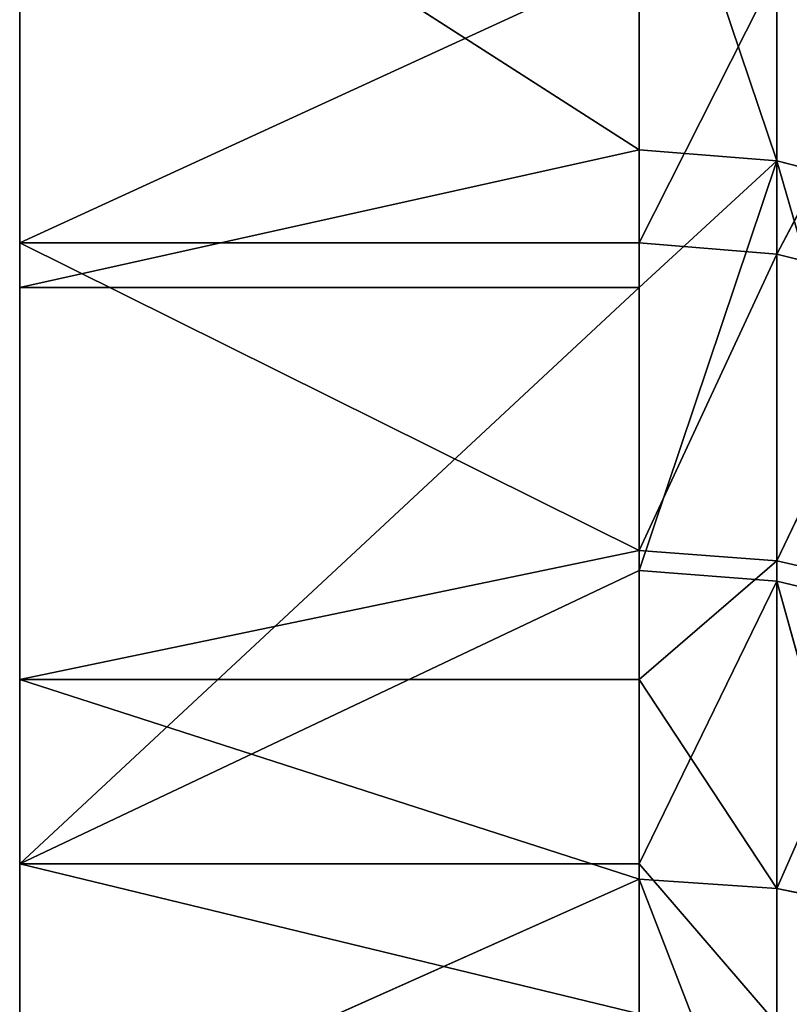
# Model space of a CAD drawing. Extents: x 659 to 1111, y 0 to 289.
# Tile 198 of 208: x 1109.41 to 1110.65, y 20.83 to 22.42. Entities that reach past the tile are written whole.
import ezdxf

# ---------------------------------------------------------------- set-up
doc = ezdxf.new("R2010")
doc.units = 0
doc.header["$LTSCALE"] = 25.4
doc.layers.get('0').update_dxf_attribs({"color": 13, "linetype": 'CONTINUOUS'})

# ---------------------------------------------------------------- blocks, each defined once
blk = doc.blocks.new('GIOTTO-LED-S-8168_STL')
at = {"color": 44}
for p, q in [((452.4546, 23.2147, 272.6554), (452.4546, 13.8344, 265.5749)), ((452.4546, 23.2147, 272.6554), (452.4546, 13.8344, 265.5749)), ((452.4546, 23.2129, 273.6108), (452.4546, 13.5742, 265.6829)), ((452.4546, 13.5312, 265.694), (452.4546, 23.2129, 273.6108)), ((452.4546, 13.3194, 265.7751), (452.4546, 23.2129, 273.6108)), ((452.4546, 13.5312, 265.694), (452.4546, 23.2129, 273.6108)), ((452.4546, 13.3194, 265.7751), (452.4546, 23.2129, 273.6108)), ((452.4546, 13.1314, 265.9018), (452.4546, 23.2129, 273.6108)), ((452.4546, 13.1314, 265.9018), (452.4546, 23.2129, 273.6108)), ((452.4546, 12.1923, 266.7652), (452.4546, 23.2129, 273.6108)), ((452.4546, 11.3191, 267.6953), (452.4546, 23.2129, 273.6108)), ((452.4546, 12.1923, 266.7652), (452.4546, 23.2129, 273.6108)), ((452.4546, 11.3191, 267.6953), (452.4546, 23.2129, 273.6108)), ((452.4546, 23.2129, 273.6108), (452.4546, 13.5742, 265.6829)), ((452.4546, 23.2129, 273.6108), (452.4546, 13.8344, 265.5749)), ((452.4546, 23.2129, 273.6108), (452.4546, 13.8344, 265.5749)), ((452.4546, 13.8344, 265.5749), (452.4546, 23.1152, 271.7051)), ((452.4546, 13.8344, 265.5749), (452.4546, 23.1152, 271.7051)), ((452.4546, 22.9155, 270.7708), (452.4546, 13.8344, 265.5749)), ((452.4546, 22.9155, 270.7708), (452.4546, 13.8344, 265.5749)), ((452.4546, 22.6179, 269.8629), (452.4546, 13.8344, 265.5749)), ((452.4546, 22.6179, 269.8629), (452.4546, 13.8344, 265.5749)), ((452.4546, 22.2257, 268.9916), (452.4546, 13.8344, 265.5749)), ((452.4546, 22.2257, 268.9916), (452.4546, 13.8344, 265.5749)), ((453.4546, 21.4293, 267.7201), (453.6771, 21.7965, 268.295)), ((453.4546, 21.4293, 267.7201), (453.6771, 21.7965, 268.295)), ((453.6771, 21.4093, 267.7351), (453.6771, 21.7965, 268.295)), ((453.6771, 21.4093, 267.7351), (453.6771, 21.7965, 268.295)), ((452.4546, 21.1763, 267.3979), (452.4546, 21.7434, 268.1669)), ((452.4546, 21.7434, 268.1669), (453.4546, 21.4293, 267.7201)), ((452.4546, 21.7434, 268.1669), (453.4546, 21.4293, 267.7201)), ((452.4546, 21.7434, 268.1669), (452.4546, 13.8344, 265.5749)), ((452.4546, 21.7434, 268.1669), (452.4546, 13.8344, 265.5749)), ((452.4546, 21.1763, 267.3979), (452.4546, 21.7434, 268.1669)), ((453.4546, 21.7434, 268.1669), (453.4546, 21.4293, 267.7201)), ((453.4546, 21.7434, 268.1669), (453.4546, 21.4293, 267.7201)), ((452.4546, 21.1763, 267.3979), (453.4546, 21.4293, 267.7201)), ((452.4546, 21.1763, 267.3979), (453.4546, 21.4293, 267.7201)), ((453.4546, 21.4293, 267.7201), (453.4546, 21.1763, 267.3979)), ((453.4546, 21.4293, 267.7201), (453.4546, 21.1763, 267.3979)), ((453.4546, 21.4293, 267.7201), (453.6771, 21.4093, 267.7351)), ((453.4546, 21.4293, 267.7201), (453.6771, 21.4093, 267.7351)), ((453.6771, 21.4093, 267.7351), (453.4546, 21.1763, 267.3979)), ((453.6771, 21.4093, 267.7351), (453.4546, 21.1763, 267.3979)), ((453.8885, 21.3501, 267.7794), (453.6771, 21.4093, 267.7351)), ((453.6771, 21.4093, 267.7351), (453.6771, 20.9808, 267.2062)), ((453.6771, 21.4093, 267.7351), (453.6771, 20.9808, 267.2062)), ((453.6771, 21.4093, 267.7351), (453.8885, 20.9251, 267.2549)), ((453.6771, 21.4093, 267.7351), (453.8885, 20.9251, 267.2549)), ((453.8885, 21.3501, 267.7794), (453.6771, 21.4093, 267.7351)), ((452.4546, 20.531, 266.6934), (452.4546, 21.1763, 267.3979)), ((452.4546, 21.1763, 267.3979), (453.4546, 20.9996, 267.1897)), ((452.4546, 21.1763, 267.3979), (453.4546, 20.9996, 267.1897)), ((452.4546, 21.1763, 267.3979), (453.4546, 21.1763, 267.3979)), ((452.4546, 21.1763, 267.3979), (453.4546, 21.1763, 267.3979)), ((452.4546, 21.1763, 267.3979), (452.4546, 13.8344, 265.5749)), ((452.4546, 21.1763, 267.3979), (452.4546, 13.8344, 265.5749)), ((452.4546, 20.531, 266.6934), (452.4546, 21.1763, 267.3979)), ((453.4546, 21.1763, 267.3979), (453.4546, 20.9996, 267.1897)), ((453.4546, 21.1763, 267.3979), (453.4546, 20.9996, 267.1897)), ((453.4546, 21.1763, 267.3979), (453.6771, 20.9808, 267.2062)), ((453.4546, 21.1763, 267.3979), (453.6771, 20.9808, 267.2062)), ((452.4546, 20.531, 266.6934), (453.4546, 20.9996, 267.1897)), ((452.4546, 20.531, 266.6934), (453.4546, 20.9996, 267.1897)), ((453.4546, 20.9996, 267.1897), (453.4546, 20.531, 266.6934)), ((453.6771, 20.9808, 267.2062), (453.4546, 20.9996, 267.1897)), ((453.6771, 20.5134, 266.7113), (453.4546, 20.9996, 267.1897)), ((453.6771, 20.9808, 267.2062), (453.4546, 20.9996, 267.1897)), ((453.6771, 20.5134, 266.7113), (453.4546, 20.9996, 267.1897)), ((453.4546, 20.9996, 267.1897), (453.4546, 20.531, 266.6934)), ((453.8885, 20.9251, 267.2549), (453.6771, 20.9808, 267.2062)), ((453.8885, 20.4616, 266.764), (453.6771, 20.9808, 267.2062)), ((453.8885, 20.9251, 267.2549), (453.6771, 20.9808, 267.2062)), ((453.8885, 20.4616, 266.764), (453.6771, 20.9808, 267.2062)), ((453.6771, 20.5134, 266.7113), (453.6771, 20.9808, 267.2062)), ((453.6771, 20.5134, 266.7113), (453.6771, 20.9808, 267.2062)), ((452.4546, 19.8146, 266.0612), (452.4546, 20.531, 266.6934)), ((452.4546, 20.531, 266.6934), (453.4546, 20.026, 266.234)), ((452.4546, 20.531, 266.6934), (453.4546, 20.026, 266.234)), ((452.4546, 20.531, 266.6934), (453.4546, 20.531, 266.6934)), ((452.4546, 20.531, 266.6934), (453.4546, 20.531, 266.6934)), ((452.4546, 13.8344, 265.5749), (452.4546, 20.531, 266.6934)), ((452.4546, 19.8146, 266.0612), (452.4546, 20.531, 266.6934)), ((452.4546, 13.8344, 265.5749), (452.4546, 20.531, 266.6934)), ((453.4546, 20.531, 266.6934), (453.4546, 20.026, 266.234)), ((453.6771, 20.5134, 266.7113), (453.4546, 20.531, 266.6934)), ((453.6771, 20.0099, 266.2532), (453.4546, 20.531, 266.6934)), ((453.6771, 20.5134, 266.7113), (453.4546, 20.531, 266.6934)), ((453.6771, 20.0099, 266.2532), (453.4546, 20.531, 266.6934)), ((453.4546, 20.531, 266.6934), (453.4546, 20.026, 266.234)), ((453.8885, 20.4616, 266.764), (453.6771, 20.5134, 266.7113)), ((453.8885, 19.9622, 266.3098), (453.6771, 20.5134, 266.7113)), ((453.8885, 20.4616, 266.764), (453.6771, 20.5134, 266.7113)), ((453.8885, 19.9622, 266.3098), (453.6771, 20.5134, 266.7113)), ((453.6771, 20.0099, 266.2532), (453.6771, 20.5134, 266.7113)), ((453.6771, 20.0099, 266.2532), (453.6771, 20.5134, 266.7113)), ((453.6771, 12.4383, 266.5611), (453.6771, 13.1477, 265.9209)), ((453.6771, 12.4383, 266.5611), (453.6771, 13.1477, 265.9209)), ((452.4546, 12.1923, 266.7652), (452.4546, 13.1314, 265.9018)), ((452.4546, 13.1314, 265.9018), (453.4546, 12.421, 266.5429)), ((452.4546, 13.1314, 265.9018), (453.4546, 12.421, 266.5429)), ((452.4546, 12.1923, 266.7652), (452.4546, 13.1314, 265.9018)), ((453.4546, 13.1314, 265.9018), (453.4546, 12.421, 266.5429)), ((453.6771, 12.4383, 266.5611), (453.4546, 13.1314, 265.9018)), ((453.6771, 12.4383, 266.5611), (453.4546, 13.1314, 265.9018)), ((453.4546, 13.1314, 265.9018), (453.4546, 12.421, 266.5429)), ((453.6771, 12.4383, 266.5611), (453.8885, 12.4894, 266.6146)), ((453.6771, 12.4383, 266.5611), (453.8885, 12.4894, 266.6146)), ((453.6771, 12.4383, 266.5611), (453.4546, 12.421, 266.5429)), ((453.4546, 11.7471, 267.2223), (453.6771, 12.4383, 266.5611)), ((453.4546, 11.7471, 267.2223), (453.6771, 12.4383, 266.5611)), ((453.4546, 12.1923, 266.7652), (453.6771, 12.4383, 266.5611)), ((453.4546, 12.1923, 266.7652), (453.6771, 12.4383, 266.5611)), ((453.6771, 12.4383, 266.5611), (453.4546, 12.421, 266.5429)), ((453.8885, 11.8193, 267.29), (453.6771, 12.4383, 266.5611)), ((453.8885, 11.8193, 267.29), (453.6771, 12.4383, 266.5611)), ((453.6771, 11.7654, 267.2394), (453.6771, 12.4383, 266.5611)), ((453.6771, 11.7654, 267.2394), (453.6771, 12.4383, 266.5611)), ((452.4546, 12.1923, 266.7652), (453.4546, 12.421, 266.5429)), ((452.4546, 12.1923, 266.7652), (453.4546, 12.421, 266.5429)), ((453.4546, 12.421, 266.5429), (453.4546, 12.1923, 266.7652)), ((453.4546, 12.421, 266.5429), (453.4546, 12.1923, 266.7652)), ((452.4546, 11.3191, 267.6953), (453.4546, 12.1923, 266.7652)), ((452.4546, 11.3191, 267.6953), (453.4546, 12.1923, 266.7652)), ((452.4546, 11.3191, 267.6953), (452.4546, 12.1923, 266.7652)), ((452.4546, 12.1923, 266.7652), (453.4546, 12.1923, 266.7652)), ((452.4546, 12.1923, 266.7652), (453.4546, 12.1923, 266.7652)), ((452.4546, 11.3191, 267.6953), (452.4546, 12.1923, 266.7652)), ((453.4546, 12.1923, 266.7652), (453.4546, 11.7471, 267.2223)), ((453.4546, 12.1923, 266.7652), (453.4546, 11.7471, 267.2223)), ((453.8885, 11.8193, 267.29), (453.6771, 11.7654, 267.2394)), ((453.8885, 11.8193, 267.29), (453.6771, 11.7654, 267.2394)), ((453.4546, 11.7471, 267.2223), (453.6771, 11.7654, 267.2394)), ((453.6771, 11.7654, 267.2394), (453.4546, 11.3191, 267.6953)), ((453.4546, 11.7471, 267.2223), (453.6771, 11.7654, 267.2394)), ((453.6771, 11.7654, 267.2394), (453.4546, 11.3191, 267.6953)), ((453.6771, 11.7654, 267.2394), (453.6771, 11.1309, 267.9538)), ((453.6771, 11.7654, 267.2394), (453.6771, 11.1309, 267.9538)), ((453.6771, 11.7654, 267.2394), (453.8885, 11.1875, 268.0014)), ((453.6771, 11.7654, 267.2394), (453.8885, 11.1875, 268.0014)), ((452.4546, 11.3191, 267.6953), (453.4546, 11.7471, 267.2223)), ((452.4546, 11.3191, 267.6953), (453.4546, 11.7471, 267.2223)), ((453.4546, 11.7471, 267.2223), (453.4546, 11.3191, 267.6953)), ((453.4546, 11.7471, 267.2223), (453.4546, 11.3191, 267.6953)), ((453.4546, 11.3191, 267.6953), (452.4546, 11.3191, 267.6953)), ((453.4546, 11.3191, 267.6953), (452.4546, 11.3191, 267.6953)), ((453.4546, 11.1117, 267.9377), (452.4546, 11.3191, 267.6953)), ((453.4546, 11.1117, 267.9377), (452.4546, 11.3191, 267.6953)), ((452.4546, 10.5167, 268.6871), (452.4546, 11.3191, 267.6953)), ((452.4546, 10.5167, 268.6871), (452.4546, 11.3191, 267.6953)), ((453.4546, 11.3191, 267.6953), (453.4546, 11.1117, 267.9377)), ((453.4546, 11.3191, 267.6953), (453.4546, 11.1117, 267.9377)), ((453.4546, 11.3191, 267.6953), (453.6771, 11.1309, 267.9538)), ((453.4546, 11.3191, 267.6953), (453.6771, 11.1309, 267.9538))]:
    blk.add_line(p, q, dxfattribs=at)
mesh = blk.add_polyface(dxfattribs=at)
corners = [(452.4546, 23.2147, 272.6554), (452.4546, 13.8344, 265.5749), (452.4546, 23.2129, 273.6108)]
mesh.append_faces([[corners[k] for k in face] for face in [(0, 1, 2)]], dxfattribs={"color": 44})
mesh = blk.add_polyface(dxfattribs=at)
corners = [(452.4546, 23.2147, 272.6554), (452.4546, 23.1152, 271.7051), (452.4546, 13.8344, 265.5749)]
mesh.append_faces([[corners[k] for k in face] for face in [(0, 1, 2)]], dxfattribs={"color": 44})
mesh = blk.add_polyface(dxfattribs=at)
corners = [(452.4546, 23.2129, 273.6108), (452.4546, 13.5742, 265.6829), (452.4546, 13.5312, 265.694)]
mesh.append_faces([[corners[k] for k in face] for face in [(0, 1, 2)]], dxfattribs={"color": 44})
mesh = blk.add_polyface(dxfattribs=at)
corners = [(452.4546, 23.2129, 273.6108), (452.4546, 13.5312, 265.694), (452.4546, 13.3194, 265.7751)]
mesh.append_faces([[corners[k] for k in face] for face in [(0, 1, 2)]], dxfattribs={"color": 44})
mesh = blk.add_polyface(dxfattribs=at)
corners = [(452.4546, 23.2129, 273.6108), (452.4546, 13.3194, 265.7751), (452.4546, 13.1314, 265.9018)]
mesh.append_faces([[corners[k] for k in face] for face in [(0, 1, 2)]], dxfattribs={"color": 44})
mesh = blk.add_polyface(dxfattribs=at)
corners = [(452.4546, 23.2129, 273.6108), (452.4546, 13.1314, 265.9018), (452.4546, 12.1923, 266.7652)]
mesh.append_faces([[corners[k] for k in face] for face in [(0, 1, 2)]], dxfattribs={"color": 44})
mesh = blk.add_polyface(dxfattribs=at)
corners = [(452.4546, 23.2129, 273.6108), (452.4546, 12.1923, 266.7652), (452.4546, 11.3191, 267.6953)]
mesh.append_faces([[corners[k] for k in face] for face in [(0, 1, 2)]], dxfattribs={"color": 44})
mesh = blk.add_polyface(dxfattribs=at)
corners = [(452.4546, 23.2129, 273.6108), (452.4546, 11.3191, 267.6953), (452.4546, 10.5167, 268.6871)]
mesh.append_faces([[corners[k] for k in face] for face in [(0, 1, 2)]], dxfattribs={"color": 44})
mesh = blk.add_polyface(dxfattribs=at)
corners = [(452.4546, 23.2129, 273.6108), (452.4546, 13.8344, 265.5749), (452.4546, 13.5742, 265.6829)]
mesh.append_faces([[corners[k] for k in face] for face in [(0, 1, 2)]], dxfattribs={"color": 44})
mesh = blk.add_polyface(dxfattribs=at)
corners = [(452.4546, 23.1152, 271.7051), (452.4546, 22.9155, 270.7708), (452.4546, 13.8344, 265.5749)]
mesh.append_faces([[corners[k] for k in face] for face in [(0, 1, 2)]], dxfattribs={"color": 44})
mesh = blk.add_polyface(dxfattribs=at)
corners = [(452.4546, 22.9155, 270.7708), (452.4546, 22.6179, 269.8629), (452.4546, 13.8344, 265.5749)]
mesh.append_faces([[corners[k] for k in face] for face in [(0, 1, 2)]], dxfattribs={"color": 44})
mesh = blk.add_polyface(dxfattribs=at)
corners = [(452.4546, 22.6179, 269.8629), (452.4546, 22.2257, 268.9916), (452.4546, 13.8344, 265.5749)]
mesh.append_faces([[corners[k] for k in face] for face in [(0, 1, 2)]], dxfattribs={"color": 44})
mesh = blk.add_polyface(dxfattribs=at)
corners = [(452.4546, 22.2257, 268.9916), (452.4546, 21.7434, 268.1669), (452.4546, 13.8344, 265.5749)]
mesh.append_faces([[corners[k] for k in face] for face in [(0, 1, 2)]], dxfattribs={"color": 44})
mesh = blk.add_polyface(dxfattribs=at)
corners = [(453.6771, 21.7965, 268.295), (453.6771, 21.4093, 267.7351), (453.4546, 21.4293, 267.7201)]
mesh.append_faces([[corners[k] for k in face] for face in [(0, 1, 2)]], dxfattribs={"color": 44})
mesh = blk.add_polyface(dxfattribs=at)
corners = [(453.6771, 21.7965, 268.295), (453.4546, 21.4293, 267.7201), (453.4546, 21.7434, 268.1669)]
mesh.append_faces([[corners[k] for k in face] for face in [(0, 1, 2)]], dxfattribs={"color": 44})
mesh = blk.add_polyface(dxfattribs=at)
corners = [(453.8885, 21.7341, 268.3347), (453.8885, 21.3501, 267.7794), (453.6771, 21.7965, 268.295)]
mesh.append_faces([[corners[k] for k in face] for face in [(0, 1, 2)]], dxfattribs={"color": 44})
mesh = blk.add_polyface(dxfattribs=at)
corners = [(453.6771, 21.7965, 268.295), (453.8885, 21.3501, 267.7794), (453.6771, 21.4093, 267.7351)]
mesh.append_faces([[corners[k] for k in face] for face in [(0, 1, 2)]], dxfattribs={"color": 44})
mesh = blk.add_polyface(dxfattribs=at)
corners = [(452.4546, 21.7434, 268.1669), (453.4546, 21.4293, 267.7201), (452.4546, 21.1763, 267.3979)]
mesh.append_faces([[corners[k] for k in face] for face in [(0, 1, 2)]], dxfattribs={"color": 44})
mesh = blk.add_polyface(dxfattribs=at)
corners = [(453.4546, 21.7434, 268.1669), (453.4546, 21.4293, 267.7201), (452.4546, 21.7434, 268.1669)]
mesh.append_faces([[corners[k] for k in face] for face in [(0, 1, 2)]], dxfattribs={"color": 44})
mesh = blk.add_polyface(dxfattribs=at)
corners = [(452.4546, 21.7434, 268.1669), (452.4546, 21.1763, 267.3979), (452.4546, 13.8344, 265.5749)]
mesh.append_faces([[corners[k] for k in face] for face in [(0, 1, 2)]], dxfattribs={"color": 44})
mesh = blk.add_polyface(dxfattribs=at)
corners = [(453.4546, 21.4293, 267.7201), (453.4546, 21.1763, 267.3979), (452.4546, 21.1763, 267.3979)]
mesh.append_faces([[corners[k] for k in face] for face in [(0, 1, 2)]], dxfattribs={"color": 44})
mesh = blk.add_polyface(dxfattribs=at)
corners = [(453.6771, 21.4093, 267.7351), (453.4546, 21.1763, 267.3979), (453.4546, 21.4293, 267.7201)]
mesh.append_faces([[corners[k] for k in face] for face in [(0, 1, 2)]], dxfattribs={"color": 44})
mesh = blk.add_polyface(dxfattribs=at)
corners = [(453.6771, 21.4093, 267.7351), (453.6771, 20.9808, 267.2062), (453.4546, 21.1763, 267.3979)]
mesh.append_faces([[corners[k] for k in face] for face in [(0, 1, 2)]], dxfattribs={"color": 44})
mesh = blk.add_polyface(dxfattribs=at)
corners = [(453.6771, 21.4093, 267.7351), (453.8885, 20.9251, 267.2549), (453.6771, 20.9808, 267.2062)]
mesh.append_faces([[corners[k] for k in face] for face in [(0, 1, 2)]], dxfattribs={"color": 44})
mesh = blk.add_polyface(dxfattribs=at)
corners = [(453.8885, 21.3501, 267.7794), (453.8885, 20.9251, 267.2549), (453.6771, 21.4093, 267.7351)]
mesh.append_faces([[corners[k] for k in face] for face in [(0, 1, 2)]], dxfattribs={"color": 44})
mesh = blk.add_polyface(dxfattribs=at)
corners = [(452.4546, 21.1763, 267.3979), (453.4546, 20.9996, 267.1897), (452.4546, 20.531, 266.6934)]
mesh.append_faces([[corners[k] for k in face] for face in [(0, 1, 2)]], dxfattribs={"color": 44})
mesh = blk.add_polyface(dxfattribs=at)
corners = [(453.4546, 21.1763, 267.3979), (453.4546, 20.9996, 267.1897), (452.4546, 21.1763, 267.3979)]
mesh.append_faces([[corners[k] for k in face] for face in [(0, 1, 2)]], dxfattribs={"color": 44})
mesh = blk.add_polyface(dxfattribs=at)
corners = [(452.4546, 21.1763, 267.3979), (452.4546, 20.531, 266.6934), (452.4546, 13.8344, 265.5749)]
mesh.append_faces([[corners[k] for k in face] for face in [(0, 1, 2)]], dxfattribs={"color": 44})
mesh = blk.add_polyface(dxfattribs=at)
corners = [(453.4546, 21.1763, 267.3979), (453.6771, 20.9808, 267.2062), (453.4546, 20.9996, 267.1897)]
mesh.append_faces([[corners[k] for k in face] for face in [(0, 1, 2)]], dxfattribs={"color": 44})
mesh = blk.add_polyface(dxfattribs=at)
corners = [(453.4546, 20.9996, 267.1897), (453.4546, 20.531, 266.6934), (452.4546, 20.531, 266.6934)]
mesh.append_faces([[corners[k] for k in face] for face in [(0, 1, 2)]], dxfattribs={"color": 44})
mesh = blk.add_polyface(dxfattribs=at)
corners = [(453.6771, 20.9808, 267.2062), (453.6771, 20.5134, 266.7113), (453.4546, 20.9996, 267.1897)]
mesh.append_faces([[corners[k] for k in face] for face in [(0, 1, 2)]], dxfattribs={"color": 44})
mesh = blk.add_polyface(dxfattribs=at)
corners = [(453.4546, 20.9996, 267.1897), (453.6771, 20.5134, 266.7113), (453.4546, 20.531, 266.6934)]
mesh.append_faces([[corners[k] for k in face] for face in [(0, 1, 2)]], dxfattribs={"color": 44})
mesh = blk.add_polyface(dxfattribs=at)
corners = [(453.8885, 20.9251, 267.2549), (453.8885, 20.4616, 266.764), (453.6771, 20.9808, 267.2062)]
mesh.append_faces([[corners[k] for k in face] for face in [(0, 1, 2)]], dxfattribs={"color": 44})
mesh = blk.add_polyface(dxfattribs=at)
corners = [(453.6771, 20.9808, 267.2062), (453.8885, 20.4616, 266.764), (453.6771, 20.5134, 266.7113)]
mesh.append_faces([[corners[k] for k in face] for face in [(0, 1, 2)]], dxfattribs={"color": 44})
mesh = blk.add_polyface(dxfattribs=at)
corners = [(453.4546, 20.026, 266.234), (452.4546, 19.8146, 266.0612), (452.4546, 20.531, 266.6934)]
mesh.append_faces([[corners[k] for k in face] for face in [(0, 1, 2)]], dxfattribs={"color": 44})
mesh = blk.add_polyface(dxfattribs=at)
corners = [(453.4546, 20.026, 266.234), (452.4546, 20.531, 266.6934), (453.4546, 20.531, 266.6934)]
mesh.append_faces([[corners[k] for k in face] for face in [(0, 1, 2)]], dxfattribs={"color": 44})
mesh = blk.add_polyface(dxfattribs=at)
corners = [(452.4546, 20.531, 266.6934), (452.4546, 19.8146, 266.0612), (452.4546, 13.8344, 265.5749)]
mesh.append_faces([[corners[k] for k in face] for face in [(0, 1, 2)]], dxfattribs={"color": 44})
mesh = blk.add_polyface(dxfattribs=at)
corners = [(453.6771, 20.0099, 266.2532), (453.4546, 20.531, 266.6934), (453.6771, 20.5134, 266.7113)]
mesh.append_faces([[corners[k] for k in face] for face in [(0, 1, 2)]], dxfattribs={"color": 44})
mesh = blk.add_polyface(dxfattribs=at)
corners = [(453.6771, 20.0099, 266.2532), (453.4546, 20.026, 266.234), (453.4546, 20.531, 266.6934)]
mesh.append_faces([[corners[k] for k in face] for face in [(0, 1, 2)]], dxfattribs={"color": 44})
mesh = blk.add_polyface(dxfattribs=at)
corners = [(453.8885, 19.9622, 266.3098), (453.6771, 20.5134, 266.7113), (453.8885, 20.4616, 266.764)]
mesh.append_faces([[corners[k] for k in face] for face in [(0, 1, 2)]], dxfattribs={"color": 44})
mesh = blk.add_polyface(dxfattribs=at)
corners = [(453.8885, 19.9622, 266.3098), (453.6771, 20.0099, 266.2532), (453.6771, 20.5134, 266.7113)]
mesh.append_faces([[corners[k] for k in face] for face in [(0, 1, 2)]], dxfattribs={"color": 44})
mesh = blk.add_polyface(dxfattribs=at)
corners = [(453.8885, 12.4894, 266.6146), (453.6771, 13.1477, 265.9209), (453.8885, 13.1957, 265.9771)]
mesh.append_faces([[corners[k] for k in face] for face in [(0, 1, 2)]], dxfattribs={"color": 44})
mesh = blk.add_polyface(dxfattribs=at)
corners = [(453.6771, 12.4383, 266.5611), (453.4546, 13.1314, 265.9018), (453.6771, 13.1477, 265.9209)]
mesh.append_faces([[corners[k] for k in face] for face in [(0, 1, 2)]], dxfattribs={"color": 44})
mesh = blk.add_polyface(dxfattribs=at)
corners = [(453.8885, 12.4894, 266.6146), (453.6771, 12.4383, 266.5611), (453.6771, 13.1477, 265.9209)]
mesh.append_faces([[corners[k] for k in face] for face in [(0, 1, 2)]], dxfattribs={"color": 44})
mesh = blk.add_polyface(dxfattribs=at)
corners = [(453.4546, 12.421, 266.5429), (452.4546, 12.1923, 266.7652), (452.4546, 13.1314, 265.9018)]
mesh.append_faces([[corners[k] for k in face] for face in [(0, 1, 2)]], dxfattribs={"color": 44})
mesh = blk.add_polyface(dxfattribs=at)
corners = [(453.4546, 12.421, 266.5429), (452.4546, 13.1314, 265.9018), (453.4546, 13.1314, 265.9018)]
mesh.append_faces([[corners[k] for k in face] for face in [(0, 1, 2)]], dxfattribs={"color": 44})
mesh = blk.add_polyface(dxfattribs=at)
corners = [(453.6771, 12.4383, 266.5611), (453.4546, 12.421, 266.5429), (453.4546, 13.1314, 265.9018)]
mesh.append_faces([[corners[k] for k in face] for face in [(0, 1, 2)]], dxfattribs={"color": 44})
mesh = blk.add_polyface(dxfattribs=at)
corners = [(453.8885, 11.8193, 267.29), (453.6771, 12.4383, 266.5611), (453.8885, 12.4894, 266.6146)]
mesh.append_faces([[corners[k] for k in face] for face in [(0, 1, 2)]], dxfattribs={"color": 44})
mesh = blk.add_polyface(dxfattribs=at)
corners = [(453.6771, 11.7654, 267.2394), (453.4546, 11.7471, 267.2223), (453.6771, 12.4383, 266.5611)]
mesh.append_faces([[corners[k] for k in face] for face in [(0, 1, 2)]], dxfattribs={"color": 44})
mesh = blk.add_polyface(dxfattribs=at)
corners = [(453.4546, 11.7471, 267.2223), (453.4546, 12.1923, 266.7652), (453.6771, 12.4383, 266.5611)]
mesh.append_faces([[corners[k] for k in face] for face in [(0, 1, 2)]], dxfattribs={"color": 44})
mesh = blk.add_polyface(dxfattribs=at)
corners = [(453.6771, 12.4383, 266.5611), (453.4546, 12.1923, 266.7652), (453.4546, 12.421, 266.5429)]
mesh.append_faces([[corners[k] for k in face] for face in [(0, 1, 2)]], dxfattribs={"color": 44})
mesh = blk.add_polyface(dxfattribs=at)
corners = [(453.8885, 11.8193, 267.29), (453.6771, 11.7654, 267.2394), (453.6771, 12.4383, 266.5611)]
mesh.append_faces([[corners[k] for k in face] for face in [(0, 1, 2)]], dxfattribs={"color": 44})
mesh = blk.add_polyface(dxfattribs=at)
corners = [(453.4546, 12.1923, 266.7652), (452.4546, 12.1923, 266.7652), (453.4546, 12.421, 266.5429)]
mesh.append_faces([[corners[k] for k in face] for face in [(0, 1, 2)]], dxfattribs={"color": 44})
mesh = blk.add_polyface(dxfattribs=at)
corners = [(452.4546, 11.3191, 267.6953), (453.4546, 12.1923, 266.7652), (453.4546, 11.7471, 267.2223)]
mesh.append_faces([[corners[k] for k in face] for face in [(0, 1, 2)]], dxfattribs={"color": 44})
mesh = blk.add_polyface(dxfattribs=at)
corners = [(452.4546, 11.3191, 267.6953), (452.4546, 12.1923, 266.7652), (453.4546, 12.1923, 266.7652)]
mesh.append_faces([[corners[k] for k in face] for face in [(0, 1, 2)]], dxfattribs={"color": 44})
mesh = blk.add_polyface(dxfattribs=at)
corners = [(453.8885, 11.1875, 268.0014), (453.6771, 11.7654, 267.2394), (453.8885, 11.8193, 267.29)]
mesh.append_faces([[corners[k] for k in face] for face in [(0, 1, 2)]], dxfattribs={"color": 44})
mesh = blk.add_polyface(dxfattribs=at)
corners = [(453.4546, 11.3191, 267.6953), (453.4546, 11.7471, 267.2223), (453.6771, 11.7654, 267.2394)]
mesh.append_faces([[corners[k] for k in face] for face in [(0, 1, 2)]], dxfattribs={"color": 44})
mesh = blk.add_polyface(dxfattribs=at)
corners = [(453.6771, 11.1309, 267.9538), (453.4546, 11.3191, 267.6953), (453.6771, 11.7654, 267.2394)]
mesh.append_faces([[corners[k] for k in face] for face in [(0, 1, 2)]], dxfattribs={"color": 44})
mesh = blk.add_polyface(dxfattribs=at)
corners = [(453.8885, 11.1875, 268.0014), (453.6771, 11.1309, 267.9538), (453.6771, 11.7654, 267.2394)]
mesh.append_faces([[corners[k] for k in face] for face in [(0, 1, 2)]], dxfattribs={"color": 44})
mesh = blk.add_polyface(dxfattribs=at)
corners = [(452.4546, 11.3191, 267.6953), (453.4546, 11.7471, 267.2223), (453.4546, 11.3191, 267.6953)]
mesh.append_faces([[corners[k] for k in face] for face in [(0, 1, 2)]], dxfattribs={"color": 44})
mesh = blk.add_polyface(dxfattribs=at)
corners = [(453.4546, 11.1117, 267.9377), (452.4546, 11.3191, 267.6953), (453.4546, 11.3191, 267.6953)]
mesh.append_faces([[corners[k] for k in face] for face in [(0, 1, 2)]], dxfattribs={"color": 44})
mesh = blk.add_polyface(dxfattribs=at)
corners = [(452.4546, 10.5167, 268.6871), (452.4546, 11.3191, 267.6953), (453.4546, 11.1117, 267.9377)]
mesh.append_faces([[corners[k] for k in face] for face in [(0, 1, 2)]], dxfattribs={"color": 44})
mesh = blk.add_polyface(dxfattribs=at)
corners = [(453.6771, 11.1309, 267.9538), (453.4546, 11.1117, 267.9377), (453.4546, 11.3191, 267.6953)]
mesh.append_faces([[corners[k] for k in face] for face in [(0, 1, 2)]], dxfattribs={"color": 44})

msp = doc.modelspace()

# ---------------------------------------------------------------- block references
at = {"color": 0, "extrusion": (0, -1, -5.27356e-16)}
msp.add_blockref('GIOTTO-LED-S-8168_STL', (656.9536, 1175.6515, -288.75), dxfattribs=at)

doc.saveas('drawing.dxf')
